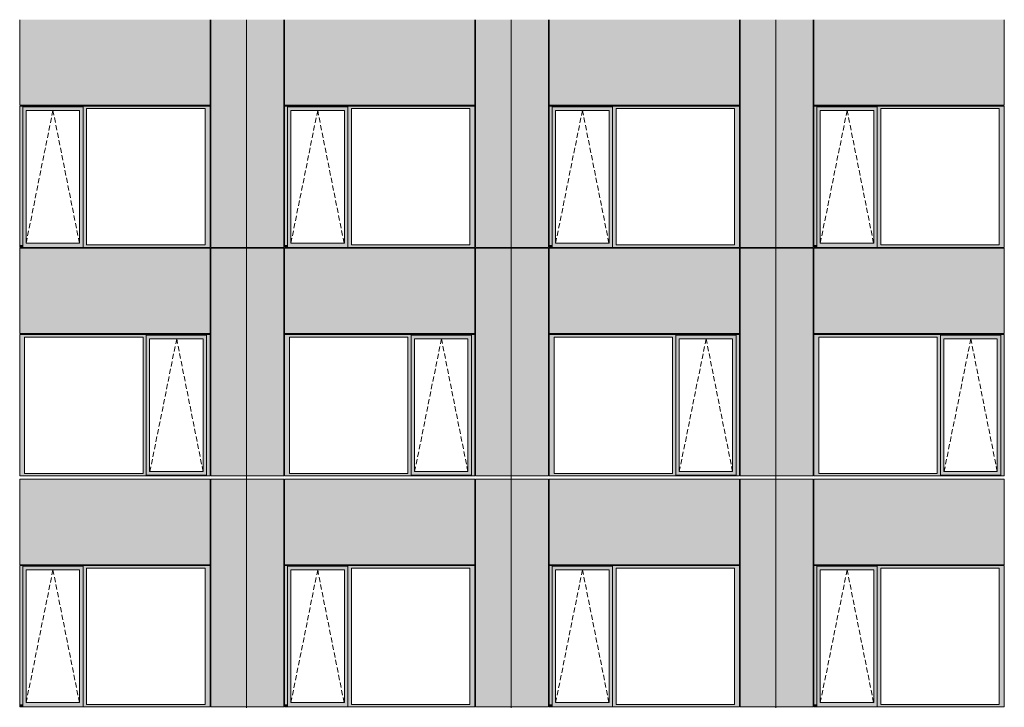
# Model space of a CAD drawing. Header units: millimetres. Extents: x 374857 to 755273, y -2664 to 302042.
# Tile 28 of 48: x 400935 to 414511, y 64459 to 73939. Entities that reach past the tile are written whole.
import ezdxf

# ---------------------------------------------------------------- set-up
doc = ezdxf.new("R2010")
doc.units = ezdxf.units.MM
doc.header["$MEASUREMENT"] = 0
doc.linetypes.add('OO_EOIAAY', pattern=[105.833361, 70.555568, -35.277793])
for name, color, linetype, lineweight in [('0_Ном._пера__1', 7, 'Continuous', 0), ('0_Ном._пера__120', 7, 'Continuous', 0), ('_0 фасадные панели-1_Ном._пера__1', 7, 'Continuous', 0), ('АР-Стены_внешние_.АР_Ном._пера__1', 7, 'Continuous', 0)]:
    doc.layers.add(name, color=color, linetype=linetype, lineweight=lineweight)
doc.layers.add('АР-Стены_внешние_.АР_Ном._пера__214', color=7, linetype='Continuous', lineweight=0, true_color=0xe2eaf1)

msp = doc.modelspace()

# ---------------------------------------------------------------- hatches: boundary and pattern name
at = {"layer": '0_Ном._пера__1', "linetype": 'Continuous', "lineweight": 0, "true_color": 0x000000}
for points in [[(403561.144, 72748.621), (400935.328, 72748.621), (400935.328, 72713.621), (400978.084, 72713.621), (400978.084, 72738.621), (401809.815, 72738.621), (401809.815, 72713.621), (401858.051, 72713.621), (403491.933, 72713.621), (403561.144, 72713.621)], [(400978.084, 70833.621), (400978.084, 72713.621), (400935.328, 72713.621), (400935.328, 70833.621)], [(400978.084, 72738.621), (400978.084, 72688.621), (401023.777, 72688.621), (401760.379, 72688.621), (401809.815, 72688.621), (401809.815, 72738.621)], [(400978.084, 72688.621), (400978.084, 70858.621), (401023.777, 70858.621), (401023.777, 72688.621)], [(401809.815, 72688.621), (401761.127, 72688.621), (401761.127, 70858.621), (401809.815, 70858.621)], [(401809.815, 72713.621), (401809.815, 70833.621), (401858.051, 70833.621), (401858.051, 72713.621)], [(403491.933, 70833.621), (403561.144, 70833.621), (403561.144, 72713.621), (403491.933, 72713.621)], [(407211.144, 72748.621), (404585.81, 72748.621), (404585.81, 72713.621), (404628.566, 72713.621), (404628.566, 72738.621), (405460.297, 72738.621), (405460.297, 72713.621), (405508.533, 72713.621), (407141.933, 72713.621), (407211.144, 72713.621)], [(404628.566, 70833.621), (404628.566, 72713.621), (404585.81, 72713.621), (404585.81, 70833.621)], [(404628.566, 72738.621), (404628.566, 72688.621), (404674.259, 72688.621), (405410.861, 72688.621), (405460.297, 72688.621), (405460.297, 72738.621)], [(404628.566, 72688.621), (404628.566, 70858.621), (404674.259, 70858.621), (404674.259, 72688.621)], [(405460.297, 72688.621), (405411.61, 72688.621), (405411.61, 70858.621), (405460.297, 70858.621)], [(405460.297, 72713.621), (405460.297, 70833.621), (405508.533, 70833.621), (405508.533, 72713.621)], [(407141.933, 70833.621), (407211.144, 70833.621), (407211.144, 72713.621), (407141.933, 72713.621)], [(410860.14, 72748.621), (408235.81, 72748.621), (408235.81, 72713.621), (408278.566, 72713.621), (408278.566, 72738.621), (409110.297, 72738.621), (409110.297, 72713.621), (409158.533, 72713.621), (410790.929, 72713.621), (410860.14, 72713.621)], [(408278.566, 70833.621), (408278.566, 72713.621), (408235.81, 72713.621), (408235.81, 70833.621)], [(408278.566, 72738.621), (408278.566, 72688.621), (408324.259, 72688.621), (409060.861, 72688.621), (409110.297, 72688.621), (409110.297, 72738.621)], [(408278.566, 72688.621), (408278.566, 70858.621), (408324.259, 70858.621), (408324.259, 72688.621)], [(409110.297, 72688.621), (409061.61, 72688.621), (409061.61, 70858.621), (409110.297, 70858.621)], [(409110.297, 72713.621), (409110.297, 70833.621), (409158.533, 70833.621), (409158.533, 72713.621)], [(410790.929, 70833.621), (410860.14, 70833.621), (410860.14, 72713.621), (410790.929, 72713.621)], [(414510.711, 72748.621), (411884.805, 72748.621), (411884.805, 72713.621), (411927.561, 72713.621), (411927.561, 72738.621), (412759.293, 72738.621), (412759.293, 72713.621), (412807.529, 72713.621), (414441.5, 72713.621), (414510.711, 72713.621)], [(411927.561, 70833.621), (411927.561, 72713.621), (411884.805, 72713.621), (411884.805, 70833.621)], [(411927.561, 72738.621), (411927.561, 72688.621), (411973.255, 72688.621), (412709.856, 72688.621), (412759.293, 72688.621), (412759.293, 72738.621)], [(411927.561, 72688.621), (411927.561, 70858.621), (411973.255, 70858.621), (411973.255, 72688.621)], [(412759.293, 72688.621), (412710.605, 72688.621), (412710.605, 70858.621), (412759.293, 70858.621)], [(412759.293, 72713.621), (412759.293, 70833.621), (412807.529, 70833.621), (412807.529, 72713.621)], [(414441.5, 70833.621), (414510.711, 70833.621), (414510.711, 72713.621), (414441.5, 72713.621)], [(400935.328, 70833.621), (400935.328, 70798.621), (400943.779, 70798.621), (400978.084, 70798.621), (400978.084, 70833.621)], [(400978.084, 70858.621), (400978.084, 70798.621), (401809.815, 70798.621), (401809.815, 70858.621), (401760.379, 70858.621), (401023.777, 70858.621)], [(401809.815, 70833.621), (401809.815, 70798.621), (403551.269, 70798.621), (403561.144, 70798.621), (403561.144, 70833.621), (403491.933, 70833.621), (401858.051, 70833.621)], [(404585.81, 70833.621), (404585.81, 70798.621), (404594.261, 70798.621), (404628.566, 70798.621), (404628.566, 70833.621)], [(404628.566, 70858.621), (404628.566, 70798.621), (405460.297, 70798.621), (405460.297, 70858.621), (405410.861, 70858.621), (404674.259, 70858.621)], [(405460.297, 70833.621), (405460.297, 70798.621), (407201.269, 70798.621), (407211.144, 70798.621), (407211.144, 70833.621), (407141.933, 70833.621), (405508.533, 70833.621)], [(408235.81, 70833.621), (408235.81, 70798.621), (408244.261, 70798.621), (408278.566, 70798.621), (408278.566, 70833.621)], [(408278.566, 70858.621), (408278.566, 70798.621), (409110.297, 70798.621), (409110.297, 70858.621), (409060.861, 70858.621), (408324.259, 70858.621)], [(409110.297, 70833.621), (409110.297, 70798.621), (410850.265, 70798.621), (410860.14, 70798.621), (410860.14, 70833.621), (410790.929, 70833.621), (409158.533, 70833.621)], [(411884.805, 70833.621), (411884.805, 70798.621), (411893.256, 70798.621), (411927.561, 70798.621), (411927.561, 70833.621)], [(411927.561, 70858.621), (411927.561, 70798.621), (412759.293, 70798.621), (412759.293, 70858.621), (412709.856, 70858.621), (411973.255, 70858.621)], [(412759.293, 70833.621), (412759.293, 70798.621), (414500.836, 70798.621), (414510.711, 70798.621), (414510.711, 70833.621), (414441.5, 70833.621), (412807.529, 70833.621)], [(403561.144, 69598.621), (400935.328, 69598.621), (400935.328, 69563.621), (401002.802, 69563.621), (402636.684, 69563.621), (402681.177, 69563.621), (402681.177, 69588.621), (403512.908, 69588.621), (403512.908, 69563.621), (403561.144, 69563.621)], [(401002.802, 69563.621), (400935.328, 69563.621), (400935.328, 67683.621), (401002.802, 67683.621)], [(402681.177, 69563.621), (402636.684, 69563.621), (402636.684, 67683.621), (402681.177, 67683.621)], [(402681.177, 69588.621), (402681.177, 69538.621), (402726.87, 69538.621), (403463.472, 69538.621), (403512.908, 69538.621), (403512.908, 69588.621)], [(402681.177, 69538.621), (402681.177, 67708.621), (402726.87, 67708.621), (402726.87, 69538.621)], [(403512.908, 69538.621), (403464.22, 69538.621), (403464.22, 67708.621), (403512.908, 67708.621)], [(403512.908, 67683.621), (403561.144, 67683.621), (403561.144, 69563.621), (403512.908, 69563.621)], [(407211.144, 69598.621), (404585.81, 69598.621), (404585.81, 69563.621), (404653.284, 69563.621), (406286.684, 69563.621), (406331.177, 69563.621), (406331.177, 69588.621), (407162.908, 69588.621), (407162.908, 69563.621), (407211.144, 69563.621)], [(404653.284, 69563.621), (404585.81, 69563.621), (404585.81, 67683.621), (404653.284, 67683.621)], [(406331.177, 69563.621), (406286.684, 69563.621), (406286.684, 67683.621), (406331.177, 67683.621)], [(406331.177, 69588.621), (406331.177, 69538.621), (406376.87, 69538.621), (407113.472, 69538.621), (407162.908, 69538.621), (407162.908, 69588.621)], [(406331.177, 69538.621), (406331.177, 67708.621), (406376.87, 67708.621), (406376.87, 69538.621)], [(407162.908, 69538.621), (407114.22, 69538.621), (407114.22, 67708.621), (407162.908, 67708.621)], [(407162.908, 67683.621), (407211.144, 67683.621), (407211.144, 69563.621), (407162.908, 69563.621)], [(410860.14, 69598.621), (408235.81, 69598.621), (408235.81, 69563.621), (408303.284, 69563.621), (409935.68, 69563.621), (409980.173, 69563.621), (409980.173, 69588.621), (410811.904, 69588.621), (410811.904, 69563.621), (410860.14, 69563.621)], [(408303.284, 69563.621), (408235.81, 69563.621), (408235.81, 67683.621), (408303.284, 67683.621)], [(409980.173, 69563.621), (409935.68, 69563.621), (409935.68, 67683.621), (409980.173, 67683.621)], [(409980.173, 69588.621), (409980.173, 69538.621), (410025.866, 69538.621), (410762.468, 69538.621), (410811.904, 69538.621), (410811.904, 69588.621)], [(409980.173, 69538.621), (409980.173, 67708.621), (410025.866, 67708.621), (410025.866, 69538.621)], [(410811.904, 69538.621), (410763.217, 69538.621), (410763.217, 67708.621), (410811.904, 67708.621)], [(410811.904, 67683.621), (410860.14, 67683.621), (410860.14, 69563.621), (410811.904, 69563.621)], [(414510.711, 69598.621), (411884.805, 69598.621), (411884.805, 69563.621), (411952.28, 69563.621), (413586.251, 69563.621), (413630.744, 69563.621), (413630.744, 69588.621), (414462.475, 69588.621), (414462.475, 69563.621), (414510.711, 69563.621)], [(411952.28, 69563.621), (411884.805, 69563.621), (411884.805, 67683.621), (411952.28, 67683.621)], [(413630.744, 69563.621), (413586.251, 69563.621), (413586.251, 67683.621), (413630.744, 67683.621)], [(413630.744, 69588.621), (413630.744, 69538.621), (413676.437, 69538.621), (414413.039, 69538.621), (414462.475, 69538.621), (414462.475, 69588.621)], [(413630.744, 69538.621), (413630.744, 67708.621), (413676.437, 67708.621), (413676.437, 69538.621)], [(414462.475, 69538.621), (414413.787, 69538.621), (414413.787, 67708.621), (414462.475, 67708.621)], [(414462.475, 67683.621), (414510.711, 67683.621), (414510.711, 69563.621), (414462.475, 69563.621)], [(400935.328, 67683.621), (400935.328, 67648.621), (403561.144, 67648.621), (403561.144, 67683.621), (403512.908, 67683.621), (403512.908, 67658.621), (402681.177, 67658.621), (402681.177, 67683.621), (402636.684, 67683.621), (401002.802, 67683.621)], [(402726.87, 67708.621), (402681.177, 67708.621), (402681.177, 67658.621), (403512.908, 67658.621), (403512.908, 67708.621), (403463.472, 67708.621)], [(404585.81, 67683.621), (404585.81, 67648.621), (407211.144, 67648.621), (407211.144, 67683.621), (407162.908, 67683.621), (407162.908, 67658.621), (406331.177, 67658.621), (406331.177, 67683.621), (406286.684, 67683.621), (404653.284, 67683.621)], [(406376.87, 67708.621), (406331.177, 67708.621), (406331.177, 67658.621), (407162.908, 67658.621), (407162.908, 67708.621), (407113.472, 67708.621)], [(408235.81, 67683.621), (408235.81, 67648.621), (410860.14, 67648.621), (410860.14, 67683.621), (410811.904, 67683.621), (410811.904, 67658.621), (409980.173, 67658.621), (409980.173, 67683.621), (409935.68, 67683.621), (408303.284, 67683.621)], [(410025.866, 67708.621), (409980.173, 67708.621), (409980.173, 67658.621), (410811.904, 67658.621), (410811.904, 67708.621), (410762.468, 67708.621)], [(411884.805, 67683.621), (411884.805, 67648.621), (414510.711, 67648.621), (414510.711, 67683.621), (414462.475, 67683.621), (414462.475, 67658.621), (413630.744, 67658.621), (413630.744, 67683.621), (413586.251, 67683.621), (411952.28, 67683.621)], [(413676.437, 67708.621), (413630.744, 67708.621), (413630.744, 67658.621), (414462.475, 67658.621), (414462.475, 67708.621), (414413.039, 67708.621)], [(403561.144, 66413.697), (400935.328, 66413.697), (400935.328, 66378.697), (400978.084, 66378.697), (400978.084, 66403.697), (401809.815, 66403.697), (401809.815, 66378.697), (401858.051, 66378.697), (403491.933, 66378.697), (403561.144, 66378.697)], [(400978.084, 66403.697), (400978.084, 66353.697), (401023.777, 66353.697), (401760.379, 66353.697), (401809.815, 66353.697), (401809.815, 66403.697)], [(407211.144, 66413.697), (404585.81, 66413.697), (404585.81, 66378.697), (404628.566, 66378.697), (404628.566, 66403.697), (405460.297, 66403.697), (405460.297, 66378.697), (405508.533, 66378.697), (407141.933, 66378.697), (407211.144, 66378.697)], [(404628.566, 66403.697), (404628.566, 66353.697), (404674.259, 66353.697), (405410.861, 66353.697), (405460.297, 66353.697), (405460.297, 66403.697)], [(410860.14, 66413.697), (408235.81, 66413.697), (408235.81, 66378.697), (408278.566, 66378.697), (408278.566, 66403.697), (409110.297, 66403.697), (409110.297, 66378.697), (409158.533, 66378.697), (410790.929, 66378.697), (410860.14, 66378.697)], [(408278.566, 66403.697), (408278.566, 66353.697), (408324.259, 66353.697), (409060.861, 66353.697), (409110.297, 66353.697), (409110.297, 66403.697)], [(414510.711, 66413.697), (411884.805, 66413.697), (411884.805, 66378.697), (411927.561, 66378.697), (411927.561, 66403.697), (412759.293, 66403.697), (412759.293, 66378.697), (412807.529, 66378.697), (414441.5, 66378.697), (414510.711, 66378.697)], [(411927.561, 66403.697), (411927.561, 66353.697), (411973.255, 66353.697), (412709.856, 66353.697), (412759.293, 66353.697), (412759.293, 66403.697)], [(400978.084, 64498.697), (400978.084, 66378.697), (400935.328, 66378.697), (400935.328, 64498.697)], [(400978.084, 66353.697), (400978.084, 64523.697), (401023.777, 64523.697), (401023.777, 66353.697)], [(401809.815, 66353.697), (401761.127, 66353.697), (401761.127, 64523.697), (401809.815, 64523.697)], [(401809.815, 66378.697), (401809.815, 64498.697), (401858.051, 64498.697), (401858.051, 66378.697)], [(403491.933, 64498.697), (403561.144, 64498.697), (403561.144, 66378.697), (403491.933, 66378.697)], [(404628.566, 64498.697), (404628.566, 66378.697), (404585.81, 66378.697), (404585.81, 64498.697)], [(404628.566, 66353.697), (404628.566, 64523.697), (404674.259, 64523.697), (404674.259, 66353.697)], [(405460.297, 66353.697), (405411.61, 66353.697), (405411.61, 64523.697), (405460.297, 64523.697)], [(405460.297, 66378.697), (405460.297, 64498.697), (405508.533, 64498.697), (405508.533, 66378.697)], [(407141.933, 64498.697), (407211.144, 64498.697), (407211.144, 66378.697), (407141.933, 66378.697)], [(408278.566, 64498.697), (408278.566, 66378.697), (408235.81, 66378.697), (408235.81, 64498.697)], [(408278.566, 66353.697), (408278.566, 64523.697), (408324.259, 64523.697), (408324.259, 66353.697)], [(409110.297, 66353.697), (409061.61, 66353.697), (409061.61, 64523.697), (409110.297, 64523.697)], [(409110.297, 66378.697), (409110.297, 64498.697), (409158.533, 64498.697), (409158.533, 66378.697)], [(410790.929, 64498.697), (410860.14, 64498.697), (410860.14, 66378.697), (410790.929, 66378.697)], [(411927.561, 64498.697), (411927.561, 66378.697), (411884.805, 66378.697), (411884.805, 64498.697)], [(411927.561, 66353.697), (411927.561, 64523.697), (411973.255, 64523.697), (411973.255, 66353.697)], [(412759.293, 66353.697), (412710.605, 66353.697), (412710.605, 64523.697), (412759.293, 64523.697)], [(412759.293, 66378.697), (412759.293, 64498.697), (412807.529, 64498.697), (412807.529, 66378.697)], [(414441.5, 64498.697), (414510.711, 64498.697), (414510.711, 66378.697), (414441.5, 66378.697)], [(400935.328, 64498.697), (400935.328, 64463.697), (400943.779, 64463.697), (400978.084, 64463.697), (400978.084, 64498.697)], [(400978.084, 64523.697), (400978.084, 64463.697), (401809.815, 64463.697), (401809.815, 64523.697), (401760.379, 64523.697), (401023.777, 64523.697)], [(401809.815, 64498.697), (401809.815, 64463.697), (403551.269, 64463.697), (403561.144, 64463.697), (403561.144, 64498.697), (403491.933, 64498.697), (401858.051, 64498.697)], [(404585.81, 64498.697), (404585.81, 64463.697), (404594.261, 64463.697), (404628.566, 64463.697), (404628.566, 64498.697)], [(404628.566, 64523.697), (404628.566, 64463.697), (405460.297, 64463.697), (405460.297, 64523.697), (405410.861, 64523.697), (404674.259, 64523.697)], [(405460.297, 64498.697), (405460.297, 64463.697), (407201.269, 64463.697), (407211.144, 64463.697), (407211.144, 64498.697), (407141.933, 64498.697), (405508.533, 64498.697)], [(408235.81, 64498.697), (408235.81, 64463.697), (408244.261, 64463.697), (408278.566, 64463.697), (408278.566, 64498.697)], [(408278.566, 64523.697), (408278.566, 64463.697), (409110.297, 64463.697), (409110.297, 64523.697), (409060.861, 64523.697), (408324.259, 64523.697)], [(409110.297, 64498.697), (409110.297, 64463.697), (410850.265, 64463.697), (410860.14, 64463.697), (410860.14, 64498.697), (410790.929, 64498.697), (409158.533, 64498.697)], [(411884.805, 64498.697), (411884.805, 64463.697), (411893.256, 64463.697), (411927.561, 64463.697), (411927.561, 64498.697)], [(411927.561, 64523.697), (411927.561, 64463.697), (412759.293, 64463.697), (412759.293, 64523.697), (412709.856, 64523.697), (411973.255, 64523.697)], [(412759.293, 64498.697), (412759.293, 64463.697), (414500.836, 64463.697), (414510.711, 64463.697), (414510.711, 64498.697), (414441.5, 64498.697), (412807.529, 64498.697)]]:
    msp.add_hatch(color=18, dxfattribs=at).paths.add_polyline_path(points)
at = {"layer": 'АР-Стены_внешние_.АР_Ном._пера__214', "linetype": 'Continuous', "lineweight": 0, "true_color": 0xe5e8eb}
for points in [[(403561.143, 73938.621), (400935.328, 73938.621), (400935.328, 72758.621), (403561.143, 72758.621)], [(403571.144, 73938.544), (403571.144, 70798.621), (404062.894, 70798.621), (404062.894, 73938.544)], [(404062.895, 73938.544), (404062.895, 70798.621), (404575.81, 70798.621), (404575.81, 73938.544)], [(407211.143, 73938.621), (404585.81, 73938.621), (404585.81, 72758.621), (407211.143, 72758.621)], [(407221.144, 73938.544), (407221.144, 70798.621), (407712.894, 70798.621), (407712.894, 73938.544)], [(407712.895, 73938.544), (407712.895, 70798.621), (408225.81, 70798.621), (408225.81, 73938.544)], [(410860.139, 73938.621), (408235.81, 73938.621), (408235.81, 72758.621), (410860.139, 72758.621)], [(410870.14, 73938.544), (410870.14, 70798.621), (411361.89, 70798.621), (411361.89, 73938.544)], [(411361.89, 73938.544), (411361.89, 70798.621), (411874.805, 70798.621), (411874.805, 73938.544)], [(414510.71, 73938.621), (411884.805, 73938.621), (411884.805, 72758.621), (414510.71, 72758.621)], [(400935.328, 70788.621), (400935.328, 69613.196), (403561.144, 69613.196), (403561.144, 70788.621)], [(403571.144, 70788.621), (403571.144, 67648.621), (404062.894, 67648.621), (404062.894, 70788.621)], [(404062.895, 67648.621), (404575.81, 67648.621), (404575.81, 70788.621), (404062.895, 70788.621)], [(404585.81, 70788.621), (404585.81, 69613.196), (407211.144, 69613.196), (407211.144, 70788.621)], [(407221.144, 70788.621), (407221.144, 67648.621), (407712.894, 67648.621), (407712.894, 70788.621)], [(407712.895, 67648.621), (408225.81, 67648.621), (408225.81, 70788.621), (407712.895, 70788.621)], [(408235.81, 70788.621), (408235.81, 69613.196), (410860.14, 69613.196), (410860.14, 70788.621)], [(410870.14, 70788.621), (410870.14, 67648.621), (411361.89, 67648.621), (411361.89, 70788.621)], [(411361.89, 67648.621), (411874.805, 67648.621), (411874.805, 70788.621), (411361.89, 70788.621)], [(411884.805, 70788.621), (411884.805, 69613.196), (414510.711, 69613.196), (414510.711, 70788.621)], [(403561.143, 67603.697), (400935.328, 67603.697), (400935.328, 66423.697), (403561.143, 66423.697)], [(403571.144, 67603.621), (403571.144, 64463.697), (404062.894, 64463.697), (404062.894, 67603.621)], [(404062.895, 67603.621), (404062.895, 64463.697), (404575.81, 64463.697), (404575.81, 67603.621)], [(407211.143, 67603.697), (404585.81, 67603.697), (404585.81, 66423.697), (407211.143, 66423.697)], [(407221.144, 67603.621), (407221.144, 64463.697), (407712.894, 64463.697), (407712.894, 67603.621)], [(407712.895, 67603.621), (407712.895, 64463.697), (408225.81, 64463.697), (408225.81, 67603.621)], [(410860.139, 67603.697), (408235.81, 67603.697), (408235.81, 66423.697), (410860.139, 66423.697)], [(410870.14, 67603.621), (410870.14, 64463.697), (411361.89, 64463.697), (411361.89, 67603.621)], [(411361.89, 67603.621), (411361.89, 64463.697), (411874.805, 64463.697), (411874.805, 67603.621)], [(414510.71, 67603.697), (411884.805, 67603.697), (411884.805, 66423.697), (414510.71, 66423.697)]]:
    msp.add_hatch(color=254, dxfattribs=at).paths.add_polyline_path(points)

# ---------------------------------------------------------------- linework, layer by layer
at = {"layer": '0_Ном._пера__120', "color": 7, "linetype": 'OO_EOIAAY', "lineweight": 0}
for p, q in [((401393.546, 72688.621), (401024.526, 70858.621)), ((401757.77, 70858.621), (401393.546, 72688.621)), ((405044.029, 72688.621), (404675.008, 70858.621)), ((405408.253, 70858.621), (405044.029, 72688.621)), ((408694.029, 72688.621), (408325.008, 70858.621)), ((409058.253, 70858.621), (408694.029, 72688.621)), ((412343.024, 72688.621), (411974.003, 70858.621)), ((412707.248, 70858.621), (412343.024, 72688.621)), ((403099.996, 69538.621), (402730.976, 67708.621)), ((403464.22, 67708.621), (403099.996, 69538.621)), ((406749.996, 69538.621), (406380.976, 67708.621)), ((407114.22, 67708.621), (406749.996, 69538.621)), ((410398.993, 69538.621), (410029.972, 67708.621)), ((410763.217, 67708.621), (410398.993, 69538.621)), ((414049.563, 69538.621), (413680.543, 67708.621)), ((414413.787, 67708.621), (414049.563, 69538.621)), ((401393.546, 66353.697), (401024.526, 64523.697)), ((401757.77, 64523.697), (401393.546, 66353.697)), ((405044.029, 66353.697), (404675.008, 64523.697)), ((405408.253, 64523.697), (405044.029, 66353.697)), ((408694.029, 66353.697), (408325.008, 64523.697)), ((409058.253, 64523.697), (408694.029, 66353.697)), ((412343.024, 66353.697), (411974.003, 64523.697)), ((412707.248, 64523.697), (412343.024, 66353.697))]:
    msp.add_line(p, q, dxfattribs=at)
at = {"layer": '_0 фасадные панели-1_Ном._пера__1', "color": 7, "linetype": 'Continuous', "lineweight": 0}
for p, q in [((400935.328, 72758.621), (400935.328, 73938.621)), ((403561.143, 72758.621), (403561.143, 73938.621)), ((404062.894, 70798.621), (404062.894, 73938.544)), ((404062.894, 73938.544), (404062.894, 70798.621)), ((404585.81, 72758.621), (404585.81, 73938.621)), ((407211.143, 72758.621), (407211.143, 73938.621)), ((407712.894, 70798.621), (407712.894, 73938.544)), ((407712.894, 73938.544), (407712.894, 70798.621)), ((408235.81, 72758.621), (408235.81, 73938.621)), ((410860.139, 72758.621), (410860.139, 73938.621)), ((411361.89, 70798.621), (411361.89, 73938.544)), ((411361.89, 73938.544), (411361.89, 70798.621)), ((411884.805, 72758.621), (411884.805, 73938.621)), ((414510.71, 72758.621), (414510.71, 73938.621)), ((403551.269, 70798.621), (400935.328, 70798.621)), ((400935.328, 69613.196), (400935.328, 70788.621)), ((403561.144, 70788.621), (400935.328, 70788.621)), ((403553.658, 70798.621), (403561.143, 70798.621)), ((403561.144, 69613.196), (403561.144, 70788.621)), ((404062.893, 70798.621), (403571.144, 70798.621)), ((404062.894, 70788.621), (403571.144, 70788.621)), ((403571.144, 67648.621), (403571.144, 70788.621)), ((404062.894, 70793.693), (404062.894, 67648.621)), ((404575.81, 70798.621), (404062.895, 70798.621)), ((404062.895, 67648.621), (404062.895, 70793.693)), ((404575.81, 70788.621), (404062.895, 70788.621)), ((404575.81, 67648.621), (404575.81, 70788.621)), ((407201.269, 70798.621), (404585.81, 70798.621)), ((404585.81, 69613.196), (404585.81, 70788.621)), ((407211.144, 70788.621), (404585.81, 70788.621)), ((407203.658, 70798.621), (407211.143, 70798.621)), ((407211.144, 69613.196), (407211.144, 70788.621)), ((407712.893, 70798.621), (407221.144, 70798.621)), ((407712.894, 70788.621), (407221.144, 70788.621)), ((407221.144, 67648.621), (407221.144, 70788.621)), ((407712.894, 70793.693), (407712.894, 67648.621)), ((408225.81, 70798.621), (407712.895, 70798.621)), ((407712.895, 67648.621), (407712.895, 70793.693)), ((408225.81, 70788.621), (407712.895, 70788.621)), ((408225.81, 67648.621), (408225.81, 70788.621)), ((410850.265, 70798.621), (408235.81, 70798.621)), ((408235.81, 69613.196), (408235.81, 70788.621)), ((410860.14, 70788.621), (408235.81, 70788.621)), ((410852.654, 70798.621), (410860.139, 70798.621)), ((410860.14, 69613.196), (410860.14, 70788.621)), ((411361.89, 70798.621), (410870.14, 70798.621)), ((411361.89, 70788.621), (410870.14, 70788.621)), ((410870.14, 67648.621), (410870.14, 70788.621)), ((411874.805, 70798.621), (411361.89, 70798.621)), ((411361.89, 67648.621), (411361.89, 70793.693)), ((411361.89, 70793.693), (411361.89, 67648.621)), ((411874.805, 70788.621), (411361.89, 70788.621)), ((411874.805, 67648.621), (411874.805, 70788.621)), ((414500.836, 70798.621), (411884.805, 70798.621)), ((411884.805, 69613.196), (411884.805, 70788.621)), ((414510.711, 70788.621), (411884.805, 70788.621)), ((414503.225, 70798.621), (414510.71, 70798.621)), ((414510.711, 69613.196), (414510.711, 70788.621)), ((403561.144, 69613.196), (400935.328, 69613.196)), ((407211.144, 69613.196), (404585.81, 69613.196)), ((410860.14, 69613.196), (408235.81, 69613.196)), ((414510.711, 69613.196), (411884.805, 69613.196)), ((404062.894, 67648.621), (403571.144, 67648.621)), ((404229.851, 67648.621), (404062.895, 67648.621)), ((404575.81, 67648.621), (404229.851, 67648.621)), ((407712.894, 67648.621), (407221.144, 67648.621)), ((407879.851, 67648.621), (407712.895, 67648.621)), ((408225.81, 67648.621), (407879.851, 67648.621)), ((411361.89, 67648.621), (410870.14, 67648.621)), ((411528.847, 67648.621), (411361.89, 67648.621)), ((411874.805, 67648.621), (411528.847, 67648.621)), ((403561.144, 67603.697), (400935.328, 67603.697)), ((400935.328, 66423.697), (400935.328, 67603.697)), ((403561.143, 66423.697), (403561.143, 67603.697)), ((404061.157, 67603.697), (403571.144, 67603.697)), ((404062.894, 64463.697), (404062.894, 67603.621)), ((404062.894, 67603.621), (404062.894, 64463.697)), ((404575.81, 67603.697), (404062.895, 67603.697)), ((407211.144, 67603.697), (404585.81, 67603.697)), ((404585.81, 66423.697), (404585.81, 67603.697)), ((407211.143, 66423.697), (407211.143, 67603.697)), ((407711.157, 67603.697), (407221.144, 67603.697)), ((407712.894, 64463.697), (407712.894, 67603.621)), ((407712.894, 67603.621), (407712.894, 64463.697)), ((408225.81, 67603.697), (407712.895, 67603.697)), ((410860.14, 67603.697), (408235.81, 67603.697)), ((408235.81, 66423.697), (408235.81, 67603.697)), ((410860.139, 66423.697), (410860.139, 67603.697)), ((411360.154, 67603.697), (410870.14, 67603.697)), ((411874.805, 67603.697), (411361.89, 67603.697)), ((411361.89, 64463.697), (411361.89, 67603.621)), ((411361.89, 67603.621), (411361.89, 64463.697)), ((414510.711, 67603.697), (411884.805, 67603.697)), ((411884.805, 66423.697), (411884.805, 67603.697)), ((414510.71, 66423.697), (414510.71, 67603.697)), ((403551.269, 64463.697), (400935.328, 64463.697)), ((403553.658, 64463.697), (403561.143, 64463.697)), ((404062.893, 64463.697), (403571.144, 64463.697)), ((404575.81, 64463.697), (404062.895, 64463.697)), ((407201.269, 64463.697), (404585.81, 64463.697)), ((407203.658, 64463.697), (407211.143, 64463.697)), ((407712.893, 64463.697), (407221.144, 64463.697)), ((408225.81, 64463.697), (407712.895, 64463.697)), ((410850.265, 64463.697), (408235.81, 64463.697)), ((410852.654, 64463.697), (410860.139, 64463.697)), ((411361.89, 64463.697), (410870.14, 64463.697)), ((411874.805, 64463.697), (411361.89, 64463.697)), ((414500.836, 64463.697), (411884.805, 64463.697)), ((414503.225, 64463.697), (414510.71, 64463.697))]:
    msp.add_line(p, q, dxfattribs=at)
at = {"layer": 'АР-Стены_внешние_.АР_Ном._пера__1', "color": 7, "linetype": 'Continuous', "lineweight": 0}
for p, q in [((403571.144, 70798.621), (403571.144, 73938.544)), ((404575.81, 73938.544), (404575.81, 70798.621)), ((407221.144, 70798.621), (407221.144, 73938.544)), ((408225.81, 73938.544), (408225.81, 70798.621)), ((410870.14, 70798.621), (410870.14, 73938.544)), ((411874.805, 73938.544), (411874.805, 70798.621)), ((403561.143, 72758.621), (400935.328, 72758.621)), ((403561.144, 72748.621), (400935.328, 72748.621)), ((400935.328, 72748.621), (400935.328, 72713.621)), ((400935.328, 72713.621), (400935.328, 70833.621)), ((400978.084, 72738.621), (401809.815, 72738.621)), ((400978.084, 72713.621), (400978.084, 72738.621)), ((400978.084, 72713.621), (400978.084, 70833.621)), ((401023.777, 70858.621), (401023.777, 72688.621)), ((401023.777, 72688.621), (401024.526, 72688.621)), ((401761.127, 72688.621), (401024.526, 72688.621)), ((401761.127, 70858.621), (401761.127, 72688.621)), ((401809.815, 72688.621), (401809.815, 72738.621)), ((401809.815, 70858.621), (401809.815, 72688.621)), ((401858.051, 70833.621), (401858.051, 72713.621)), ((401858.051, 72713.621), (403491.933, 72713.621)), ((403491.933, 72713.621), (403491.933, 70833.621)), ((403561.144, 72713.621), (403561.144, 72748.621)), ((403561.144, 70833.621), (403561.144, 72713.621)), ((407211.143, 72758.621), (404585.81, 72758.621)), ((407211.144, 72748.621), (404585.81, 72748.621)), ((404585.81, 72748.621), (404585.81, 72713.621)), ((404585.81, 72713.621), (404585.81, 70833.621)), ((404628.566, 72738.621), (405460.297, 72738.621)), ((404628.566, 72713.621), (404628.566, 72738.621)), ((404628.566, 72713.621), (404628.566, 70833.621)), ((404674.259, 70858.621), (404674.259, 72688.621)), ((404674.259, 72688.621), (404675.008, 72688.621)), ((405411.61, 72688.621), (404675.008, 72688.621)), ((405411.61, 70858.621), (405411.61, 72688.621)), ((405460.297, 72688.621), (405460.297, 72738.621)), ((405460.297, 70858.621), (405460.297, 72688.621)), ((405508.533, 70833.621), (405508.533, 72713.621)), ((405508.533, 72713.621), (407141.933, 72713.621)), ((407141.933, 72713.621), (407141.933, 70833.621)), ((407211.144, 72713.621), (407211.144, 72748.621)), ((407211.144, 70833.621), (407211.144, 72713.621)), ((410860.139, 72758.621), (408235.81, 72758.621)), ((410860.14, 72748.621), (408235.81, 72748.621)), ((408235.81, 72748.621), (408235.81, 72713.621)), ((408235.81, 72713.621), (408235.81, 70833.621)), ((408278.566, 72738.621), (409110.297, 72738.621)), ((408278.566, 72713.621), (408278.566, 72738.621)), ((408278.566, 72713.621), (408278.566, 70833.621)), ((408324.259, 70858.621), (408324.259, 72688.621)), ((408324.259, 72688.621), (408325.008, 72688.621)), ((409061.61, 72688.621), (408325.008, 72688.621)), ((409061.61, 70858.621), (409061.61, 72688.621)), ((409110.297, 72688.621), (409110.297, 72738.621)), ((409110.297, 70858.621), (409110.297, 72688.621)), ((409158.533, 70833.621), (409158.533, 72713.621)), ((409158.533, 72713.621), (410790.929, 72713.621)), ((410790.929, 72713.621), (410790.929, 70833.621)), ((410860.14, 72713.621), (410860.14, 72748.621)), ((410860.14, 70833.621), (410860.14, 72713.621)), ((414510.71, 72758.621), (411884.805, 72758.621)), ((414510.711, 72748.621), (411884.805, 72748.621)), ((411884.805, 72748.621), (411884.805, 72713.621)), ((411884.805, 72713.621), (411884.805, 70833.621)), ((411927.561, 72738.621), (412759.293, 72738.621)), ((411927.561, 72713.621), (411927.561, 72738.621)), ((411927.561, 72713.621), (411927.561, 70833.621)), ((411973.255, 70858.621), (411973.255, 72688.621)), ((411973.255, 72688.621), (411974.003, 72688.621)), ((412710.605, 72688.621), (411974.003, 72688.621)), ((412710.605, 70858.621), (412710.605, 72688.621)), ((412759.293, 72688.621), (412759.293, 72738.621)), ((412759.293, 70858.621), (412759.293, 72688.621)), ((412807.529, 70833.621), (412807.529, 72713.621)), ((412807.529, 72713.621), (414441.5, 72713.621)), ((414441.5, 72713.621), (414441.5, 70833.621)), ((414510.711, 72713.621), (414510.711, 72748.621)), ((414510.711, 70833.621), (414510.711, 72713.621)), ((400935.328, 70833.621), (400935.328, 70798.621)), ((400978.084, 70833.621), (400978.084, 70798.621)), ((401024.526, 70858.621), (401023.777, 70858.621)), ((401024.526, 70858.621), (401761.127, 70858.621)), ((401809.815, 70798.621), (401809.815, 70858.621)), ((403491.933, 70833.621), (401858.051, 70833.621)), ((403521.426, 70798.621), (403561.144, 70798.621)), ((403561.144, 70798.621), (403561.144, 70833.621)), ((404585.81, 70833.621), (404585.81, 70798.621)), ((404628.566, 70833.621), (404628.566, 70798.621)), ((404675.008, 70858.621), (404674.259, 70858.621)), ((404675.008, 70858.621), (405411.61, 70858.621)), ((405460.297, 70798.621), (405460.297, 70858.621)), ((407141.933, 70833.621), (405508.533, 70833.621)), ((407171.426, 70798.621), (407211.144, 70798.621)), ((407211.144, 70798.621), (407211.144, 70833.621)), ((408235.81, 70833.621), (408235.81, 70798.621)), ((408278.566, 70833.621), (408278.566, 70798.621)), ((408325.008, 70858.621), (408324.259, 70858.621)), ((408325.008, 70858.621), (409061.61, 70858.621)), ((409110.297, 70798.621), (409110.297, 70858.621)), ((410790.929, 70833.621), (409158.533, 70833.621)), ((410820.422, 70798.621), (410860.14, 70798.621)), ((410860.14, 70798.621), (410860.14, 70833.621)), ((411884.805, 70833.621), (411884.805, 70798.621)), ((411927.561, 70833.621), (411927.561, 70798.621)), ((411974.003, 70858.621), (411973.255, 70858.621)), ((411974.003, 70858.621), (412710.605, 70858.621)), ((412759.293, 70798.621), (412759.293, 70858.621)), ((414441.5, 70833.621), (412807.529, 70833.621)), ((414470.993, 70798.621), (414510.711, 70798.621)), ((414510.711, 70798.621), (414510.711, 70833.621)), ((400935.328, 69598.621), (403561.144, 69598.621)), ((400935.328, 69598.621), (400935.328, 67648.621)), ((401002.802, 69563.621), (401002.802, 67683.621)), ((402636.684, 69563.621), (401002.802, 69563.621)), ((402636.684, 67683.621), (402636.684, 69563.621)), ((403512.908, 69588.621), (402681.177, 69588.621)), ((402681.177, 69588.621), (402681.177, 69563.621)), ((402681.177, 69563.621), (402681.177, 67683.621)), ((402726.87, 69538.621), (402726.87, 67708.621)), ((402727.619, 69538.621), (402726.87, 69538.621)), ((402727.619, 69538.621), (403464.22, 69538.621)), ((403464.22, 69538.621), (403464.22, 67708.621)), ((403512.908, 69588.621), (403512.908, 69538.621)), ((403512.908, 69538.621), (403512.908, 67708.621)), ((403561.144, 69598.621), (403561.144, 69563.621)), ((403561.144, 69563.621), (403561.144, 67683.621)), ((404585.81, 69598.621), (407211.144, 69598.621)), ((404585.81, 69598.621), (404585.81, 67648.621)), ((404653.284, 69563.621), (404653.284, 67683.621)), ((406286.684, 69563.621), (404653.284, 69563.621)), ((406286.684, 67683.621), (406286.684, 69563.621)), ((407162.908, 69588.621), (406331.177, 69588.621)), ((406331.177, 69588.621), (406331.177, 69563.621)), ((406331.177, 69563.621), (406331.177, 67683.621)), ((406376.87, 69538.621), (406376.87, 67708.621)), ((406377.619, 69538.621), (406376.87, 69538.621)), ((406377.619, 69538.621), (407114.22, 69538.621)), ((407114.22, 69538.621), (407114.22, 67708.621)), ((407162.908, 69588.621), (407162.908, 69538.621)), ((407162.908, 69538.621), (407162.908, 67708.621)), ((407211.144, 69598.621), (407211.144, 69563.621)), ((407211.144, 69563.621), (407211.144, 67683.621)), ((408235.81, 69598.621), (410860.14, 69598.621)), ((408235.81, 69598.621), (408235.81, 67648.621)), ((408303.284, 69563.621), (408303.284, 67683.621)), ((409935.68, 69563.621), (408303.284, 69563.621)), ((409935.68, 67683.621), (409935.68, 69563.621)), ((410811.904, 69588.621), (409980.173, 69588.621)), ((409980.173, 69588.621), (409980.173, 69563.621)), ((409980.173, 69563.621), (409980.173, 67683.621)), ((410025.866, 69538.621), (410025.866, 67708.621)), ((410026.615, 69538.621), (410025.866, 69538.621)), ((410026.615, 69538.621), (410763.217, 69538.621)), ((410763.217, 69538.621), (410763.217, 67708.621)), ((410811.904, 69588.621), (410811.904, 69538.621)), ((410811.904, 69538.621), (410811.904, 67708.621)), ((410860.14, 69598.621), (410860.14, 69563.621)), ((410860.14, 69563.621), (410860.14, 67683.621)), ((411884.805, 69598.621), (414510.711, 69598.621)), ((411884.805, 69598.621), (411884.805, 67648.621)), ((411952.28, 69563.621), (411952.28, 67683.621)), ((413586.251, 69563.621), (411952.28, 69563.621)), ((413586.251, 67683.621), (413586.251, 69563.621)), ((414462.475, 69588.621), (413630.744, 69588.621)), ((413630.744, 69588.621), (413630.744, 69563.621)), ((413630.744, 69563.621), (413630.744, 67683.621)), ((413676.437, 69538.621), (413676.437, 67708.621)), ((413677.186, 69538.621), (413676.437, 69538.621)), ((413677.186, 69538.621), (414413.787, 69538.621)), ((414413.787, 69538.621), (414413.787, 67708.621)), ((414462.475, 69588.621), (414462.475, 69538.621)), ((414462.475, 69538.621), (414462.475, 67708.621)), ((414510.711, 69598.621), (414510.711, 69563.621)), ((414510.711, 69563.621), (414510.711, 67683.621)), ((403561.144, 67648.621), (400935.328, 67648.621)), ((401002.802, 67683.621), (402636.684, 67683.621)), ((402681.177, 67683.621), (402681.177, 67658.621)), ((402681.177, 67658.621), (403512.908, 67658.621)), ((402726.87, 67708.621), (402727.619, 67708.621)), ((403464.22, 67708.621), (402727.619, 67708.621)), ((403512.908, 67708.621), (403512.908, 67658.621)), ((403561.144, 67683.621), (403561.144, 67648.621)), ((404062.894, 67603.621), (404062.894, 67648.621)), ((407211.144, 67648.621), (404585.81, 67648.621)), ((404653.284, 67683.621), (406286.684, 67683.621)), ((406331.177, 67683.621), (406331.177, 67658.621)), ((406331.177, 67658.621), (407162.908, 67658.621)), ((406376.87, 67708.621), (406377.619, 67708.621)), ((407114.22, 67708.621), (406377.619, 67708.621)), ((407162.908, 67708.621), (407162.908, 67658.621)), ((407211.144, 67683.621), (407211.144, 67648.621)), ((407712.894, 67603.621), (407712.894, 67648.621)), ((410860.14, 67648.621), (408235.81, 67648.621)), ((408303.284, 67683.621), (409935.68, 67683.621)), ((409980.173, 67683.621), (409980.173, 67658.621)), ((409980.173, 67658.621), (410811.904, 67658.621)), ((410025.866, 67708.621), (410026.615, 67708.621)), ((410763.217, 67708.621), (410026.615, 67708.621)), ((410811.904, 67708.621), (410811.904, 67658.621)), ((410860.14, 67683.621), (410860.14, 67648.621)), ((411361.89, 67603.621), (411361.89, 67648.621)), ((414510.711, 67648.621), (411884.805, 67648.621)), ((411952.28, 67683.621), (413586.251, 67683.621)), ((413630.744, 67683.621), (413630.744, 67658.621)), ((413630.744, 67658.621), (414462.475, 67658.621)), ((413676.437, 67708.621), (413677.186, 67708.621)), ((414413.787, 67708.621), (413677.186, 67708.621)), ((414462.475, 67708.621), (414462.475, 67658.621)), ((414510.711, 67683.621), (414510.711, 67648.621)), ((403571.144, 64463.697), (403571.144, 67603.621)), ((404575.81, 67603.621), (404575.81, 64463.697)), ((407221.144, 64463.697), (407221.144, 67603.621)), ((408225.81, 67603.621), (408225.81, 64463.697)), ((410870.14, 64463.697), (410870.14, 67603.621)), ((411874.805, 67603.621), (411874.805, 64463.697)), ((403561.143, 66423.697), (400935.328, 66423.697)), ((403561.144, 66413.697), (400935.328, 66413.697)), ((400935.328, 66413.697), (400935.328, 66378.697)), ((400978.084, 66403.697), (401809.815, 66403.697)), ((400978.084, 66378.697), (400978.084, 66403.697)), ((401809.815, 66353.697), (401809.815, 66403.697)), ((403561.144, 66378.697), (403561.144, 66413.697)), ((407211.143, 66423.697), (404585.81, 66423.697)), ((407211.144, 66413.697), (404585.81, 66413.697)), ((404585.81, 66413.697), (404585.81, 66378.697)), ((404628.566, 66403.697), (405460.297, 66403.697)), ((404628.566, 66378.697), (404628.566, 66403.697)), ((405460.297, 66353.697), (405460.297, 66403.697)), ((407211.144, 66378.697), (407211.144, 66413.697)), ((410860.139, 66423.697), (408235.81, 66423.697)), ((410860.14, 66413.697), (408235.81, 66413.697)), ((408235.81, 66413.697), (408235.81, 66378.697)), ((408278.566, 66403.697), (409110.297, 66403.697)), ((408278.566, 66378.697), (408278.566, 66403.697)), ((409110.297, 66353.697), (409110.297, 66403.697)), ((410860.14, 66378.697), (410860.14, 66413.697)), ((414510.71, 66423.697), (411884.805, 66423.697)), ((414510.711, 66413.697), (411884.805, 66413.697)), ((411884.805, 66413.697), (411884.805, 66378.697)), ((411927.561, 66403.697), (412759.293, 66403.697)), ((411927.561, 66378.697), (411927.561, 66403.697)), ((412759.293, 66353.697), (412759.293, 66403.697)), ((414510.711, 66378.697), (414510.711, 66413.697)), ((400935.328, 66378.697), (400935.328, 64498.697)), ((400978.084, 66378.697), (400978.084, 64498.697)), ((401023.777, 64523.697), (401023.777, 66353.697)), ((401023.777, 66353.697), (401024.526, 66353.697)), ((401761.127, 66353.697), (401024.526, 66353.697)), ((401761.127, 64523.697), (401761.127, 66353.697)), ((401809.815, 64523.697), (401809.815, 66353.697)), ((401858.051, 64498.697), (401858.051, 66378.697)), ((401858.051, 66378.697), (403491.933, 66378.697)), ((403491.933, 66378.697), (403491.933, 64498.697)), ((403561.144, 64498.697), (403561.144, 66378.697)), ((404585.81, 66378.697), (404585.81, 64498.697)), ((404628.566, 66378.697), (404628.566, 64498.697)), ((404674.259, 64523.697), (404674.259, 66353.697)), ((404674.259, 66353.697), (404675.008, 66353.697)), ((405411.61, 66353.697), (404675.008, 66353.697)), ((405411.61, 64523.697), (405411.61, 66353.697)), ((405460.297, 64523.697), (405460.297, 66353.697)), ((405508.533, 64498.697), (405508.533, 66378.697)), ((405508.533, 66378.697), (407141.933, 66378.697)), ((407141.933, 66378.697), (407141.933, 64498.697)), ((407211.144, 64498.697), (407211.144, 66378.697)), ((408235.81, 66378.697), (408235.81, 64498.697)), ((408278.566, 66378.697), (408278.566, 64498.697)), ((408324.259, 64523.697), (408324.259, 66353.697)), ((408324.259, 66353.697), (408325.008, 66353.697)), ((409061.61, 66353.697), (408325.008, 66353.697)), ((409061.61, 64523.697), (409061.61, 66353.697)), ((409110.297, 64523.697), (409110.297, 66353.697)), ((409158.533, 64498.697), (409158.533, 66378.697)), ((409158.533, 66378.697), (410790.929, 66378.697)), ((410790.929, 66378.697), (410790.929, 64498.697)), ((410860.14, 64498.697), (410860.14, 66378.697)), ((411884.805, 66378.697), (411884.805, 64498.697)), ((411927.561, 66378.697), (411927.561, 64498.697)), ((411973.255, 64523.697), (411973.255, 66353.697)), ((411973.255, 66353.697), (411974.003, 66353.697)), ((412710.605, 66353.697), (411974.003, 66353.697)), ((412710.605, 64523.697), (412710.605, 66353.697)), ((412759.293, 64523.697), (412759.293, 66353.697)), ((412807.529, 64498.697), (412807.529, 66378.697)), ((412807.529, 66378.697), (414441.5, 66378.697)), ((414441.5, 66378.697), (414441.5, 64498.697)), ((414510.711, 64498.697), (414510.711, 66378.697)), ((400935.328, 64498.697), (400935.328, 64463.697)), ((400978.084, 64498.697), (400978.084, 64463.697)), ((401024.526, 64523.697), (401023.777, 64523.697)), ((401024.526, 64523.697), (401761.127, 64523.697)), ((401809.815, 64463.697), (401809.815, 64523.697)), ((403491.933, 64498.697), (401858.051, 64498.697)), ((403561.144, 64463.697), (403561.144, 64498.697)), ((404585.81, 64498.697), (404585.81, 64463.697)), ((404628.566, 64498.697), (404628.566, 64463.697)), ((404675.008, 64523.697), (404674.259, 64523.697)), ((404675.008, 64523.697), (405411.61, 64523.697)), ((405460.297, 64463.697), (405460.297, 64523.697)), ((407141.933, 64498.697), (405508.533, 64498.697)), ((407211.144, 64463.697), (407211.144, 64498.697)), ((408235.81, 64498.697), (408235.81, 64463.697)), ((408278.566, 64498.697), (408278.566, 64463.697)), ((408325.008, 64523.697), (408324.259, 64523.697)), ((408325.008, 64523.697), (409061.61, 64523.697)), ((409110.297, 64463.697), (409110.297, 64523.697)), ((410790.929, 64498.697), (409158.533, 64498.697)), ((410860.14, 64463.697), (410860.14, 64498.697)), ((411884.805, 64498.697), (411884.805, 64463.697)), ((411927.561, 64498.697), (411927.561, 64463.697)), ((411974.003, 64523.697), (411973.255, 64523.697)), ((411974.003, 64523.697), (412710.605, 64523.697)), ((412759.293, 64463.697), (412759.293, 64523.697)), ((414441.5, 64498.697), (412807.529, 64498.697)), ((414510.711, 64463.697), (414510.711, 64498.697)), ((403521.426, 64463.697), (403561.144, 64463.697)), ((404062.895, 64463.697), (404062.895, 64453.697)), ((407171.426, 64463.697), (407211.144, 64463.697)), ((407712.895, 64463.697), (407712.895, 64453.697)), ((410820.422, 64463.697), (410860.14, 64463.697)), ((411361.89, 64463.697), (411361.89, 64453.697)), ((414470.993, 64463.697), (414510.711, 64463.697))]:
    msp.add_line(p, q, dxfattribs=at)

doc.saveas('drawing.dxf')
